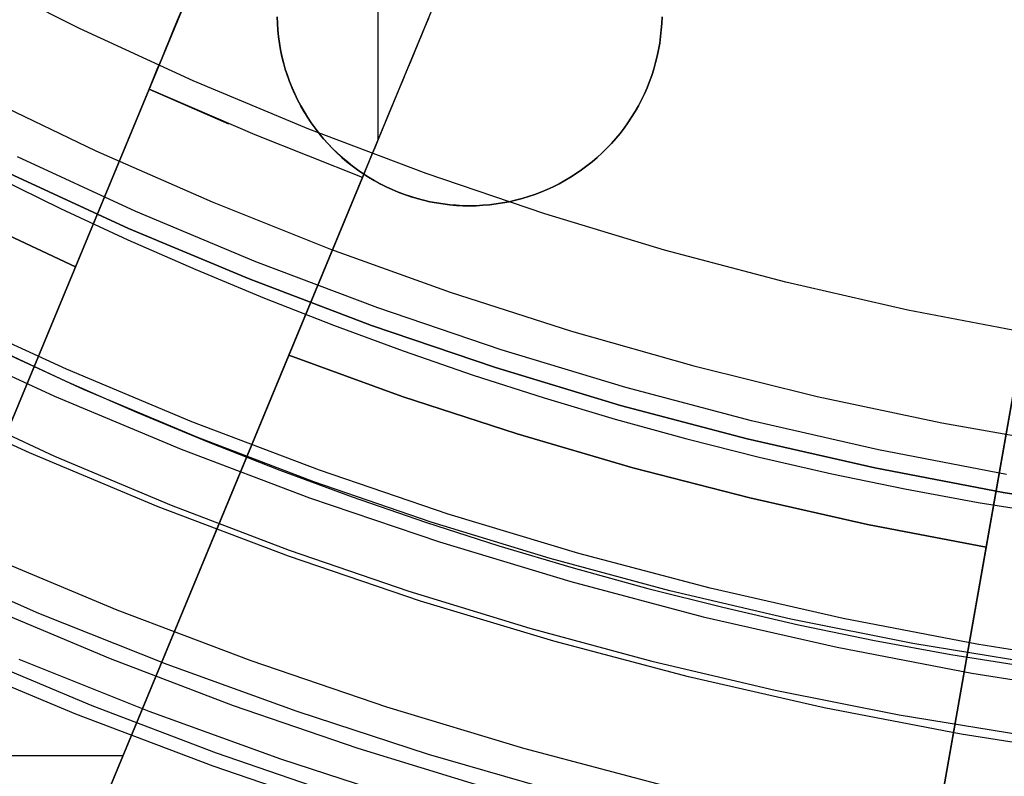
# Model space of a CAD drawing. Header units: millimetres. Extents: x 9001 to 10165, y -167 to 850.
# Tile 93 of 216: x 9571.15 to 9577.55, y 456.75 to 461.66. Entities that reach past the tile are written whole.
import ezdxf

# ---------------------------------------------------------------- set-up
doc = ezdxf.new("R2010")
doc.units = ezdxf.units.MM
for name, color, linetype in [('1', 7, 'Continuous'), ('COLOR EXT', 7, 'Continuous'), ('luz', 7, 'Continuous'), ('PLASTICO NEGRO', 7, 'Continuous')]:
    doc.layers.add(name, color=color, linetype=linetype)

msp = doc.modelspace()

# ---------------------------------------------------------------- linework, layer by layer
at = {"layer": '1', "color": 250, "true_color": 0x111111}
for p, q in [((9571.5413, 461.6056, 236.8644), (9570.8143, 461.9713, 236.8644)), ((9572.2806, 461.2652, 236.8644), (9571.5413, 461.6056, 236.8644)), ((9573.0311, 460.9505, 236.8644), (9572.2806, 461.2652, 236.8644)), ((9573.7921, 460.6619, 236.8644), (9573.0311, 460.9505, 236.8644)), ((9571.9075, 460.4167, 236.4877), (9571.1392, 460.7705, 236.4877)), ((9571.0868, 460.6619, 250.75), (9571.8589, 460.3063, 250.75)), ((9571.8589, 460.3063, 246.75), (9571.0868, 460.6619, 246.75)), ((9574.5625, 460.3998, 236.8644), (9573.7921, 460.6619, 236.8644)), ((9570.9861, 460.6473, 242.75), (9571.419, 460.4355, 242.75)), ((9571.419, 460.4355, 242.75), (9571.856, 460.2324, 242.75)), ((9572.6875, 460.0896, 236.4877), (9571.9075, 460.4167, 236.4877)), ((9575.3416, 460.1644, 236.8644), (9574.5625, 460.3998, 236.8644)), ((9571.8589, 460.3063, 250.75), (9572.6428, 459.9777, 250.75)), ((9572.6428, 459.9777, 246.75), (9571.8589, 460.3063, 246.75)), ((9571.856, 460.2324, 242.75), (9572.2971, 460.0382, 242.75)), ((9576.1283, 459.956, 236.8644), (9575.3416, 460.1644, 236.8644)), ((9573.4784, 459.7897, 236.4877), (9572.6875, 460.0896, 236.4877)), ((9572.2971, 460.0382, 242.75), (9572.742, 459.853, 242.75)), ((9572.6428, 459.9777, 250.75), (9573.4376, 459.6762, 250.75)), ((9573.4376, 459.6762, 246.75), (9572.6428, 459.9777, 246.75)), ((9576.9218, 459.7749, 236.8644), (9576.1283, 459.956, 236.8644)), ((9572.742, 459.853, 242.75), (9573.1908, 459.6769, 242.75)), ((9574.2792, 459.5172, 236.4877), (9573.4784, 459.7897, 236.4877)), ((9577.721, 459.6213, 236.8644), (9576.9218, 459.7749, 236.8644)), ((9571.4564, 459.3909, 250.75), (9570.653, 459.7609, 250.75)), ((9571.4564, 459.3909, 246.75), (9570.653, 459.7609, 246.75)), ((9573.1908, 459.6769, 242.75), (9573.6431, 459.5102, 242.75)), ((9573.4376, 459.6762, 250.75), (9574.2423, 459.4024, 250.75)), ((9574.2423, 459.4024, 246.75), (9573.4376, 459.6762, 246.75)), ((9571.5666, 459.2605, 98.1904), (9570.8341, 459.5984, 98.1904)), ((9570.9986, 459.5253, 242.75), (9571.4534, 459.314, 242.75)), ((9573.6431, 459.5102, 242.75), (9574.099, 459.3528, 242.75)), ((9575.0888, 459.2726, 236.4877), (9574.2792, 459.5172, 236.4877)), ((9572.2721, 459.0489, 250.75), (9571.4564, 459.3909, 250.75)), ((9572.2721, 459.0489, 246.75), (9571.4564, 459.3909, 246.75)), ((9574.2423, 459.4024, 250.75), (9575.056, 459.1566, 250.75)), ((9575.056, 459.1566, 246.75), (9574.2423, 459.4024, 246.75)), ((9571.4534, 459.314, 242.75), (9571.9123, 459.1119, 242.75)), ((9574.099, 459.3528, 242.75), (9574.5583, 459.205, 242.75)), ((9572.31, 458.9474, 98.1904), (9571.5666, 459.2605, 98.1904)), ((9575.9065, 459.056, 236.4877), (9575.0888, 459.2726, 236.4877)), ((9574.5583, 459.205, 242.75), (9575.0209, 459.0669, 242.75)), ((9570.6334, 459.1717, 46.0441), (9571.3792, 458.8275, 46.0441)), ((9575.056, 459.1566, 250.75), (9575.8776, 458.9389, 250.75)), ((9575.8776, 458.9389, 246.75), (9575.056, 459.1566, 246.75)), ((9571.9123, 459.1119, 242.75), (9572.3754, 458.9191, 242.75)), ((9575.0209, 459.0669, 242.75), (9575.4866, 458.9386, 242.75)), ((9573.0992, 458.7352, 250.75), (9572.2721, 459.0489, 250.75)), ((9573.0992, 458.7352, 246.75), (9572.2721, 459.0489, 246.75)), ((9576.7311, 458.8678, 236.4877), (9575.9065, 459.056, 236.4877)), ((9573.0635, 458.6597, 98.1904), (9572.31, 458.9474, 98.1904)), ((9575.4866, 458.9386, 242.75), (9575.9553, 458.8202, 242.75)), ((9575.8776, 458.9389, 250.75), (9576.7063, 458.7498, 250.75)), ((9576.7063, 458.7498, 246.75), (9575.8776, 458.9389, 246.75)), ((9572.3754, 458.9191, 242.75), (9572.8423, 458.736, 242.75)), ((9577.5618, 458.7081, 236.4877), (9576.7311, 458.8678, 236.4877)), ((9571.3792, 458.8275, 46.0441), (9572.1363, 458.5088, 46.0441)), ((9575.9553, 458.8202, 242.75), (9576.427, 458.7119, 242.75)), ((9576.7063, 458.7498, 250.75), (9577.5411, 458.5894, 250.75)), ((9577.5411, 458.5894, 246.75), (9576.7063, 458.7498, 246.75)), ((9572.8423, 458.736, 242.75), (9573.3131, 458.5624, 242.75)), ((9573.9366, 458.4503, 250.75), (9573.0992, 458.7352, 250.75)), ((9573.9366, 458.4503, 246.75), (9573.0992, 458.7352, 246.75)), ((9576.427, 458.7119, 242.75), (9576.9014, 458.6138, 242.75)), ((9573.8264, 458.3975, 98.1904), (9573.0635, 458.6597, 98.1904)), ((9576.9014, 458.6138, 242.75), (9577.3784, 458.5261, 242.75)), ((9573.3131, 458.5624, 242.75), (9573.7875, 458.3987, 242.75)), ((9577.5411, 458.5894, 250.75), (9578.3808, 458.4578, 250.75)), ((9578.3808, 458.4578, 246.75), (9577.5411, 458.5894, 246.75)), ((9572.1363, 458.5088, 46.0441), (9572.9037, 458.2157, 46.0441)), ((9577.3784, 458.5261, 242.75), (9577.858, 458.4488, 242.75)), ((9574.7833, 458.1945, 250.75), (9573.9366, 458.4503, 250.75)), ((9574.7833, 458.1945, 246.75), (9573.9366, 458.4503, 246.75)), ((9573.7875, 458.3987, 242.75), (9574.2654, 458.2449, 242.75)), ((9574.5976, 458.1612, 98.1904), (9573.8264, 458.3975, 98.1904)), ((9574.2654, 458.2449, 242.75), (9574.7468, 458.1012, 242.75)), ((9571.2766, 457.8054, 45.7922), (9570.4544, 458.1661, 45.7922)), ((9572.9037, 458.2157, 46.0441), (9573.6806, 457.9487, 46.0441)), ((9575.6383, 457.968, 250.75), (9574.7833, 458.1945, 250.75)), ((9575.6383, 457.968, 246.75), (9574.7833, 458.1945, 246.75)), ((9575.3764, 457.9511, 98.1904), (9574.5976, 458.1612, 98.1904)), ((9574.7468, 458.1012, 242.75), (9575.2314, 457.9676, 242.75)), ((9573.6806, 457.9487, 46.0441), (9574.466, 457.7081, 46.0441)), ((9575.2314, 457.9676, 242.75), (9575.7192, 457.8445, 242.75)), ((9576.1619, 457.7674, 98.1904), (9575.3764, 457.9511, 98.1904)), ((9576.5007, 457.7712, 250.75), (9575.6383, 457.968, 250.75)), ((9576.5007, 457.7712, 246.75), (9575.6383, 457.968, 246.75)), ((9570.9535, 457.8435, 45.7922), (9571.7416, 457.5116, 45.7922)), ((9575.7192, 457.8445, 242.75), (9576.21, 457.7318, 242.75)), ((9572.1102, 457.4722, 45.7922), (9571.2766, 457.8054, 45.7922)), ((9576.9531, 457.6103, 98.1904), (9576.1619, 457.7674, 98.1904)), ((9576.21, 457.7318, 242.75), (9576.7036, 457.6297, 242.75)), ((9577.3693, 457.6042, 250.75), (9576.5007, 457.7712, 250.75)), ((9577.3693, 457.6042, 246.75), (9576.5007, 457.7712, 246.75)), ((9574.466, 457.7081, 46.0441), (9575.2591, 457.4941, 46.0441)), ((9576.7036, 457.6297, 242.75), (9577.2, 457.5384, 242.75)), ((9577.7491, 457.4799, 98.1904), (9576.9531, 457.6103, 98.1904)), ((9578.2432, 457.4674, 250.75), (9577.3693, 457.6042, 250.75)), ((9578.2432, 457.4674, 246.75), (9577.3693, 457.6042, 246.75)), ((9570.8235, 457.543, 98.6312), (9571.6211, 457.2071, 98.6312)), ((9577.2, 457.5384, 242.75), (9577.6991, 457.458, 242.75)), ((9571.9941, 457.1672, 98.6312), (9571.1504, 457.5045, 98.6312)), ((9571.7416, 457.5116, 45.7922), (9572.5404, 457.2066, 45.7922)), ((9572.9545, 457.1667, 45.7922), (9572.1102, 457.4722, 45.7922)), ((9575.2591, 457.4941, 46.0441), (9576.0589, 457.307, 46.0441)), ((9576.0589, 457.307, 46.0441), (9576.8646, 457.147, 46.0441)), ((9571.6211, 457.2071, 98.6312), (9572.4295, 456.8984, 98.6312)), ((9572.5404, 457.2066, 45.7922), (9573.3491, 456.9286, 45.7922)), ((9572.8485, 456.858, 98.6312), (9571.9941, 457.1672, 98.6312)), ((9573.8083, 456.8892, 45.7922), (9572.9545, 457.1667, 45.7922)), ((9576.8646, 457.147, 46.0441), (9577.6753, 457.0143, 46.0441)), ((9572.4295, 456.8984, 98.6312), (9573.2479, 456.6171, 98.6312)), ((9573.3491, 456.9286, 45.7922), (9574.1667, 456.6781, 45.7922)), ((9574.6709, 456.6402, 45.7922), (9573.8083, 456.8892, 45.7922)), ((9573.7126, 456.5773, 98.6312), (9572.8485, 456.858, 98.6312))]:
    msp.add_line(p, q, dxfattribs=at)
at = {"layer": 'COLOR EXT', "color": 30, "true_color": 0xff8d00}
for p, q in [((9572.7589, 463.0598, 21.4121), (9568.6434, 453.1242, 21.4121)), ((9572.7589, 463.0598, 19.7621), (9571.5146, 460.0556, 19.7621)), ((9573.479, 462.7476, 21.2621), (9573.479, 460.8785, 21.2621)), ((9570.0293, 452.5501, 21.4121), (9574.1447, 462.4858, 21.4121)), ((9573.3879, 460.6587, 21.2621), (9574.1447, 462.4858, 21.2621)), ((9572.1783, 461.6582, 26.5028), (9572.2042, 461.7205, 26.4848)), ((9572.825, 461.6815, 16.2621), (9572.8265, 461.6384, 16.2621)), ((9572.8265, 461.6384, 18.7621), (9572.825, 461.6815, 18.7621)), ((9572.8265, 461.6377, 21.2621), (9572.825, 461.6811, 21.2621)), ((9575.3246, 461.6815, 19.7621), (9575.3231, 461.6384, 19.7621)), ((9575.3231, 461.6384, 16.2621), (9575.3246, 461.6815, 16.2621)), ((9575.3246, 461.6815, 18.0121), (9575.3231, 461.6384, 18.0121)), ((9572.1523, 461.5953, 26.5185), (9572.1783, 461.6582, 26.5028)), ((9572.8265, 461.6384, 16.2621), (9572.8294, 461.5953, 16.2621)), ((9572.8294, 461.5953, 18.7621), (9572.8265, 461.6384, 18.7621)), ((9572.8295, 461.5945, 21.2621), (9572.8265, 461.6377, 21.2621)), ((9573.7847, 461.6165, 26.2584), (9573.7618, 461.5612, 26.2943)), ((9573.8071, 461.6706, 26.2204), (9573.7847, 461.6165, 26.2584)), ((9575.3231, 461.6384, 19.7621), (9575.3201, 461.5953, 19.7621)), ((9575.3201, 461.5953, 16.2621), (9575.3231, 461.6384, 16.2621)), ((9575.3231, 461.6384, 18.0121), (9575.3201, 461.5953, 18.0121)), ((9572.1261, 461.532, 26.5318), (9572.1523, 461.5953, 26.5185)), ((9572.8294, 461.5953, 16.2621), (9572.8339, 461.5524, 16.2621)), ((9572.8339, 461.5524, 18.7621), (9572.8294, 461.5953, 18.7621)), ((9572.834, 461.5514, 21.2621), (9572.8295, 461.5945, 21.2621)), ((9572.8339, 461.5524, 16.2621), (9572.8398, 461.5097, 16.2621)), ((9572.8398, 461.5097, 18.7621), (9572.8339, 461.5524, 18.7621)), ((9573.7618, 461.5612, 26.2943), (9573.7384, 461.5048, 26.3282)), ((9575.3157, 461.5524, 19.7621), (9575.3097, 461.5097, 19.7621)), ((9575.3097, 461.5097, 16.2621), (9575.3157, 461.5524, 16.2621)), ((9575.3157, 461.5524, 18.0121), (9575.3097, 461.5097, 18.0121)), ((9575.3201, 461.5953, 19.7621), (9575.3157, 461.5524, 19.7621)), ((9575.3157, 461.5524, 16.2621), (9575.3201, 461.5953, 16.2621)), ((9575.3201, 461.5953, 18.0121), (9575.3157, 461.5524, 18.0121)), ((9572.0997, 461.4683, 26.5427), (9572.1261, 461.532, 26.5318)), ((9572.84, 461.5084, 21.2621), (9572.834, 461.5514, 21.2621)), ((9572.8398, 461.5097, 16.2621), (9572.8473, 461.4672, 16.2621)), ((9572.8473, 461.4672, 18.7621), (9572.8398, 461.5097, 18.7621)), ((9572.8475, 461.4657, 21.2621), (9572.84, 461.5084, 21.2621)), ((9573.7384, 461.5048, 26.3282), (9573.7146, 461.4473, 26.3599)), ((9575.3097, 461.5097, 19.7621), (9575.3023, 461.4672, 19.7621)), ((9575.3023, 461.4672, 16.2621), (9575.3097, 461.5097, 16.2621)), ((9575.3097, 461.5097, 18.0121), (9575.3023, 461.4672, 18.0121)), ((9572.0732, 461.4042, 26.5512), (9572.0997, 461.4683, 26.5427)), ((9572.8473, 461.4672, 16.2621), (9572.8561, 461.4249, 16.2621)), ((9572.8561, 461.4249, 18.7621), (9572.8473, 461.4672, 18.7621)), ((9572.8565, 461.4233, 21.2621), (9572.8475, 461.4657, 21.2621)), ((9572.8561, 461.4249, 16.2621), (9572.8665, 461.383, 16.2621)), ((9572.8665, 461.383, 18.7621), (9572.8561, 461.4249, 18.7621)), ((9573.7146, 461.4473, 26.3599), (9573.6904, 461.3888, 26.3894)), ((9575.2934, 461.4249, 19.7621), (9575.2831, 461.383, 19.7621)), ((9575.2831, 461.383, 16.2621), (9575.2934, 461.4249, 16.2621)), ((9575.2934, 461.4249, 18.0121), (9575.2831, 461.383, 18.0121)), ((9575.3023, 461.4672, 19.7621), (9575.2934, 461.4249, 19.7621)), ((9575.2934, 461.4249, 16.2621), (9575.3023, 461.4672, 16.2621)), ((9575.3023, 461.4672, 18.0121), (9575.2934, 461.4249, 18.0121)), ((9576.1267, 450.849, 24.9121), (9577.9934, 461.4357, 24.9121)), ((9577.429, 458.235, 19.7621), (9577.9934, 461.4357, 19.7621)), ((9572.0465, 461.34, 26.5573), (9572.0732, 461.4042, 26.5512)), ((9572.867, 461.3812, 21.2621), (9572.8565, 461.4233, 21.2621)), ((9572.8665, 461.383, 16.2621), (9572.8782, 461.3415, 16.2621)), ((9572.8782, 461.3415, 18.7621), (9572.8665, 461.383, 18.7621)), ((9572.8788, 461.3395, 21.2621), (9572.867, 461.3812, 21.2621)), ((9573.6904, 461.3888, 26.3894), (9573.6658, 461.3294, 26.4166)), ((9575.2831, 461.383, 19.7621), (9575.2714, 461.3415, 19.7621)), ((9575.2714, 461.3415, 16.2621), (9575.2831, 461.383, 16.2621)), ((9575.2831, 461.383, 18.0121), (9575.2714, 461.3415, 18.0121)), ((9572.0199, 461.2755, 26.5609), (9572.0465, 461.34, 26.5573)), ((9572.8782, 461.3415, 16.2621), (9572.8914, 461.3004, 16.2621)), ((9572.8914, 461.3004, 18.7621), (9572.8782, 461.3415, 18.7621)), ((9572.8922, 461.2982, 21.2621), (9572.8788, 461.3395, 21.2621)), ((9572.8914, 461.3004, 16.2621), (9572.906, 461.2598, 16.2621)), ((9572.906, 461.2598, 18.7621), (9572.8914, 461.3004, 18.7621)), ((9572.9069, 461.2574, 21.2621), (9572.8922, 461.2982, 21.2621)), ((9573.6658, 461.3294, 26.4166), (9573.6408, 461.2692, 26.4416)), ((9575.2582, 461.3004, 19.7621), (9575.2436, 461.2598, 19.7621)), ((9575.2436, 461.2598, 16.2621), (9575.2582, 461.3004, 16.2621)), ((9575.2582, 461.3004, 18.0121), (9575.2436, 461.2598, 18.0121)), ((9575.2714, 461.3415, 19.7621), (9575.2582, 461.3004, 19.7621)), ((9575.2582, 461.3004, 16.2621), (9575.2714, 461.3415, 16.2621)), ((9575.2714, 461.3415, 18.0121), (9575.2582, 461.3004, 18.0121)), ((9571.9931, 461.211, 26.5621), (9572.0199, 461.2755, 26.5609)), ((9572.906, 461.2598, 16.2621), (9572.922, 461.2198, 16.2621)), ((9572.922, 461.2198, 18.7621), (9572.906, 461.2598, 18.7621)), ((9572.9231, 461.2172, 21.2621), (9572.9069, 461.2574, 21.2621)), ((9573.6408, 461.2692, 26.4416), (9573.6155, 461.2082, 26.4644)), ((9575.2436, 461.2598, 19.7621), (9575.2276, 461.2198, 19.7621)), ((9575.2276, 461.2198, 16.2621), (9575.2436, 461.2598, 16.2621)), ((9575.2436, 461.2598, 18.0121), (9575.2276, 461.2198, 18.0121)), ((9568.6434, 453.1242, 26.5621), (9571.9931, 461.211, 26.5621)), ((9572.6815, 460.9131, 26.5621), (9571.9931, 461.211, 26.5621)), ((9571.9931, 461.211, 26.5621), (9572.5085, 460.9855, 26.5621)), ((9572.922, 461.2198, 16.2621), (9572.9394, 461.1803, 16.2621)), ((9572.9394, 461.1803, 18.7621), (9572.922, 461.2198, 18.7621)), ((9572.9406, 461.1775, 21.2621), (9572.9231, 461.2172, 21.2621)), ((9572.9394, 461.1803, 16.2621), (9572.9581, 461.1414, 16.2621)), ((9572.9581, 461.1414, 18.7621), (9572.9394, 461.1803, 18.7621)), ((9572.9596, 461.1385, 21.2621), (9572.9406, 461.1775, 21.2621)), ((9573.6155, 461.2082, 26.4644), (9573.59, 461.1465, 26.4848)), ((9575.2102, 461.1803, 19.7621), (9575.1915, 461.1414, 19.7621)), ((9575.1915, 461.1414, 16.2621), (9575.2102, 461.1803, 16.2621)), ((9575.2102, 461.1803, 18.0121), (9575.1915, 461.1414, 18.0121)), ((9575.2276, 461.2198, 19.7621), (9575.2102, 461.1803, 19.7621)), ((9575.2102, 461.1803, 16.2621), (9575.2276, 461.2198, 16.2621)), ((9575.2276, 461.2198, 18.0121), (9575.2102, 461.1803, 18.0121)), ((9572.9581, 461.1414, 16.2621), (9572.9782, 461.1032, 16.2621)), ((9572.9782, 461.1032, 18.7621), (9572.9581, 461.1414, 18.7621)), ((9572.9798, 461.1002, 21.2621), (9572.9596, 461.1385, 21.2621)), ((9573.59, 461.1465, 26.4848), (9573.5642, 461.0842, 26.5028)), ((9575.1915, 461.1414, 19.7621), (9575.1714, 461.1032, 19.7621)), ((9575.1714, 461.1032, 16.2621), (9575.1915, 461.1414, 16.2621)), ((9575.1915, 461.1414, 18.0121), (9575.1714, 461.1032, 18.0121)), ((9572.9782, 461.1032, 16.2621), (9572.9995, 461.0657, 16.2621)), ((9572.9995, 461.0657, 18.7621), (9572.9782, 461.1032, 18.7621)), ((9573.0014, 461.0625, 21.2621), (9572.9798, 461.1002, 21.2621)), ((9572.9995, 461.0657, 16.2621), (9573.0222, 461.0289, 16.2621)), ((9573.0222, 461.0289, 18.7621), (9572.9995, 461.0657, 18.7621)), ((9573.0243, 461.0257, 21.2621), (9573.0014, 461.0625, 21.2621)), ((9573.5642, 461.0842, 26.5028), (9573.5381, 461.0213, 26.5185)), ((9575.1501, 461.0657, 19.7621), (9575.1274, 461.0289, 19.7621)), ((9575.1274, 461.0289, 16.2621), (9575.1501, 461.0657, 16.2621)), ((9575.1501, 461.0657, 18.0121), (9575.1274, 461.0289, 18.0121)), ((9575.1714, 461.1032, 19.7621), (9575.1501, 461.0657, 19.7621)), ((9575.1501, 461.0657, 16.2621), (9575.1714, 461.1032, 16.2621)), ((9575.1714, 461.1032, 18.0121), (9575.1501, 461.0657, 18.0121)), ((9573.0222, 461.0289, 16.2621), (9573.0461, 460.993, 16.2621)), ((9573.0461, 460.993, 18.7621), (9573.0222, 461.0289, 18.7621)), ((9573.0484, 460.9897, 21.2621), (9573.0243, 461.0257, 21.2621)), ((9573.0461, 460.993, 16.2621), (9573.0712, 460.9579, 16.2621)), ((9573.0712, 460.9579, 18.7621), (9573.0461, 460.993, 18.7621)), ((9573.0737, 460.9545, 21.2621), (9573.0484, 460.9897, 21.2621)), ((9573.5381, 461.0213, 26.5185), (9573.5119, 460.958, 26.5318)), ((9575.1035, 460.993, 19.7621), (9575.0784, 460.9579, 19.7621)), ((9575.0784, 460.9579, 16.2621), (9575.1035, 460.993, 16.2621)), ((9575.1035, 460.993, 18.0121), (9575.0784, 460.9579, 18.0121)), ((9575.1274, 461.0289, 19.7621), (9575.1035, 460.993, 19.7621)), ((9575.1035, 460.993, 16.2621), (9575.1274, 461.0289, 16.2621)), ((9575.1274, 461.0289, 18.0121), (9575.1035, 460.993, 18.0121)), ((9573.379, 460.637, 26.5621), (9572.6815, 460.9131, 26.5621)), ((9573.0712, 460.9579, 16.2621), (9573.0975, 460.9237, 16.2621)), ((9573.0975, 460.9237, 18.7621), (9573.0712, 460.9579, 18.7621)), ((9573.1003, 460.9202, 21.2621), (9573.0737, 460.9545, 21.2621)), ((9573.0975, 460.9237, 16.2621), (9573.125, 460.8905, 16.2621)), ((9573.125, 460.8905, 18.7621), (9573.0975, 460.9237, 18.7621)), ((9573.1281, 460.8869, 21.2621), (9573.1003, 460.9202, 21.2621)), ((9573.5119, 460.958, 26.5318), (9573.4855, 460.8943, 26.5427)), ((9575.0521, 460.9237, 19.7621), (9575.0246, 460.8905, 19.7621)), ((9575.0246, 460.8905, 16.2621), (9575.0521, 460.9237, 16.2621)), ((9575.0521, 460.9237, 18.0121), (9575.0246, 460.8905, 18.0121)), ((9575.0784, 460.9579, 19.7621), (9575.0521, 460.9237, 19.7621)), ((9575.0521, 460.9237, 16.2621), (9575.0784, 460.9579, 16.2621)), ((9575.0784, 460.9579, 18.0121), (9575.0521, 460.9237, 18.0121)), ((9573.125, 460.8905, 16.2621), (9573.1536, 460.8582, 16.2621)), ((9573.1536, 460.8582, 18.7621), (9573.125, 460.8905, 18.7621)), ((9573.1569, 460.8545, 21.2621), (9573.1281, 460.8869, 21.2621)), ((9573.1536, 460.8582, 16.2621), (9573.1833, 460.8269, 16.2621)), ((9573.1833, 460.8269, 18.7621), (9573.1536, 460.8582, 18.7621)), ((9573.1869, 460.8232, 21.2621), (9573.1569, 460.8545, 21.2621)), ((9573.4855, 460.8943, 26.5427), (9573.459, 460.8302, 26.5512)), ((9574.996, 460.8582, 19.7621), (9574.9663, 460.8269, 19.7621)), ((9574.9663, 460.8269, 16.2621), (9574.996, 460.8582, 16.2621)), ((9574.996, 460.8582, 18.0121), (9574.9663, 460.8269, 18.0121)), ((9575.0246, 460.8905, 19.7621), (9574.996, 460.8582, 19.7621)), ((9574.996, 460.8582, 16.2621), (9575.0246, 460.8905, 16.2621)), ((9575.0246, 460.8905, 18.0121), (9574.996, 460.8582, 18.0121)), ((9573.1833, 460.8269, 16.2621), (9573.2141, 460.7966, 16.2621)), ((9573.2141, 460.7966, 18.7621), (9573.1833, 460.8269, 18.7621)), ((9573.218, 460.7929, 21.2621), (9573.1869, 460.8232, 21.2621)), ((9573.2141, 460.7966, 16.2621), (9573.2459, 460.7675, 16.2621)), ((9573.2459, 460.7675, 18.7621), (9573.2141, 460.7966, 18.7621)), ((9573.2501, 460.7638, 21.2621), (9573.218, 460.7929, 21.2621)), ((9573.459, 460.8302, 26.5512), (9573.4324, 460.7659, 26.5573)), ((9574.9355, 460.7966, 19.7621), (9574.9037, 460.7675, 19.7621)), ((9574.9037, 460.7675, 16.2621), (9574.9355, 460.7966, 16.2621)), ((9574.9355, 460.7966, 18.0121), (9574.9037, 460.7675, 18.0121)), ((9574.9663, 460.8269, 19.7621), (9574.9355, 460.7966, 19.7621)), ((9574.9355, 460.7966, 16.2621), (9574.9663, 460.8269, 16.2621)), ((9574.9663, 460.8269, 18.0121), (9574.9355, 460.7966, 18.0121)), ((9573.2459, 460.7675, 16.2621), (9573.2787, 460.7394, 16.2621)), ((9573.2787, 460.7394, 18.7621), (9573.2459, 460.7675, 18.7621)), ((9573.2831, 460.7357, 21.2621), (9573.2501, 460.7638, 21.2621)), ((9573.2787, 460.7394, 16.2621), (9573.3124, 460.7125, 16.2621)), ((9573.3124, 460.7125, 18.7621), (9573.2787, 460.7394, 18.7621)), ((9573.3172, 460.7088, 21.2621), (9573.2831, 460.7357, 21.2621)), ((9573.4324, 460.7659, 26.5573), (9573.4057, 460.7015, 26.5609)), ((9574.8709, 460.7394, 19.7621), (9574.8372, 460.7125, 19.7621)), ((9574.8372, 460.7125, 16.2621), (9574.8709, 460.7394, 16.2621)), ((9574.8709, 460.7394, 18.0121), (9574.8372, 460.7125, 18.0121)), ((9574.9037, 460.7675, 19.7621), (9574.8709, 460.7394, 19.7621)), ((9574.8709, 460.7394, 16.2621), (9574.9037, 460.7675, 16.2621)), ((9574.9037, 460.7675, 18.0121), (9574.8709, 460.7394, 18.0121)), ((9572.9004, 459.4816, 19.7621), (9573.3879, 460.6587, 19.7621)), ((9573.3124, 460.7125, 16.2621), (9573.3471, 460.6868, 16.2621)), ((9573.3471, 460.6868, 18.7621), (9573.3124, 460.7125, 18.7621)), ((9573.3521, 460.6832, 21.2621), (9573.3172, 460.7088, 21.2621)), ((9573.3471, 460.6868, 16.2621), (9573.3826, 460.6623, 16.2621)), ((9573.3826, 460.6623, 18.7621), (9573.3471, 460.6868, 18.7621)), ((9573.3879, 460.6587, 21.2621), (9573.3521, 460.6832, 21.2621)), ((9573.4057, 460.7015, 26.5609), (9573.379, 460.637, 26.5621)), ((9573.3826, 460.6623, 16.2621), (9573.4189, 460.639, 16.2621)), ((9573.4189, 460.639, 18.7621), (9573.3826, 460.6623, 18.7621)), ((9573.3879, 460.6587, 19.7621), (9573.3879, 460.6587, 21.2621)), ((9573.3879, 460.6587, 19.7621), (9573.4241, 460.6358, 19.7621)), ((9574.767, 460.6623, 19.7621), (9574.7307, 460.639, 19.7621)), ((9574.7307, 460.639, 16.2621), (9574.767, 460.6623, 16.2621)), ((9574.767, 460.6623, 18.0121), (9574.7307, 460.639, 18.0121)), ((9574.8025, 460.6868, 19.7621), (9574.767, 460.6623, 19.7621)), ((9574.767, 460.6623, 16.2621), (9574.8025, 460.6868, 16.2621)), ((9574.8025, 460.6868, 18.0121), (9574.767, 460.6623, 18.0121)), ((9574.8372, 460.7125, 19.7621), (9574.8025, 460.6868, 19.7621)), ((9574.8025, 460.6868, 16.2621), (9574.8372, 460.7125, 16.2621)), ((9574.8372, 460.7125, 18.0121), (9574.8025, 460.6868, 18.0121)), ((9573.379, 460.637, 26.5621), (9570.0293, 452.5501, 26.5621)), ((9573.4189, 460.639, 16.2621), (9573.456, 460.617, 16.2621)), ((9573.456, 460.617, 18.7621), (9573.4189, 460.639, 18.7621)), ((9573.4241, 460.6358, 19.7621), (9573.461, 460.6142, 19.7621)), ((9573.456, 460.617, 16.2621), (9573.4939, 460.5963, 16.2621)), ((9573.4939, 460.5963, 18.7621), (9573.456, 460.617, 18.7621)), ((9573.461, 460.6142, 19.7621), (9573.4986, 460.5938, 19.7621)), ((9573.4939, 460.5963, 16.2621), (9573.5324, 460.5769, 16.2621)), ((9573.5324, 460.5769, 18.7621), (9573.4939, 460.5963, 18.7621)), ((9573.4986, 460.5938, 19.7621), (9573.5369, 460.5748, 19.7621)), ((9574.6557, 460.5963, 19.7621), (9574.6171, 460.5769, 19.7621)), ((9574.6171, 460.5769, 16.2621), (9574.6557, 460.5963, 16.2621)), ((9574.6557, 460.5963, 18.0121), (9574.6171, 460.5769, 18.0121)), ((9574.6935, 460.617, 19.7621), (9574.6557, 460.5963, 19.7621)), ((9574.6557, 460.5963, 16.2621), (9574.6935, 460.617, 16.2621)), ((9574.6935, 460.617, 18.0121), (9574.6557, 460.5963, 18.0121)), ((9574.7307, 460.639, 19.7621), (9574.6935, 460.617, 19.7621)), ((9574.6935, 460.617, 16.2621), (9574.7307, 460.639, 16.2621)), ((9574.7307, 460.639, 18.0121), (9574.6935, 460.617, 18.0121)), ((9573.5324, 460.5769, 16.2621), (9573.5716, 460.5588, 16.2621)), ((9573.5716, 460.5588, 18.7621), (9573.5324, 460.5769, 18.7621)), ((9573.5369, 460.5748, 19.7621), (9573.5758, 460.557, 19.7621)), ((9573.5716, 460.5588, 16.2621), (9573.6114, 460.5421, 16.2621)), ((9573.6114, 460.5421, 18.7621), (9573.5716, 460.5588, 18.7621)), ((9573.5758, 460.557, 19.7621), (9573.6153, 460.5406, 19.7621)), ((9573.6114, 460.5421, 16.2621), (9573.6518, 460.5268, 16.2621)), ((9573.6518, 460.5268, 18.7621), (9573.6114, 460.5421, 18.7621)), ((9573.6153, 460.5406, 19.7621), (9573.6553, 460.5256, 19.7621)), ((9574.5382, 460.5421, 19.7621), (9574.4978, 460.5268, 19.7621)), ((9574.4978, 460.5268, 16.2621), (9574.5382, 460.5421, 16.2621)), ((9574.5382, 460.5421, 18.0121), (9574.4978, 460.5268, 18.0121)), ((9574.5779, 460.5588, 19.7621), (9574.5382, 460.5421, 19.7621)), ((9574.5382, 460.5421, 16.2621), (9574.5779, 460.5588, 16.2621)), ((9574.5779, 460.5588, 18.0121), (9574.5382, 460.5421, 18.0121)), ((9574.6171, 460.5769, 19.7621), (9574.5779, 460.5588, 19.7621)), ((9574.5779, 460.5588, 16.2621), (9574.6171, 460.5769, 16.2621)), ((9574.6171, 460.5769, 18.0121), (9574.5779, 460.5588, 18.0121)), ((9573.6518, 460.5268, 16.2621), (9573.6926, 460.5129, 16.2621)), ((9573.6926, 460.5129, 18.7621), (9573.6518, 460.5268, 18.7621)), ((9573.6553, 460.5256, 19.7621), (9573.6959, 460.5119, 19.7621)), ((9573.6926, 460.5129, 16.2621), (9573.7339, 460.5005, 16.2621)), ((9573.7339, 460.5005, 18.7621), (9573.6926, 460.5129, 18.7621)), ((9573.6959, 460.5119, 19.7621), (9573.7368, 460.4996, 19.7621)), ((9573.7339, 460.5005, 16.2621), (9573.7756, 460.4894, 16.2621)), ((9573.7756, 460.4894, 18.7621), (9573.7339, 460.5005, 18.7621)), ((9573.7368, 460.4996, 19.7621), (9573.7782, 460.4888, 19.7621)), ((9573.7756, 460.4894, 16.2621), (9573.8177, 460.4798, 16.2621)), ((9573.8177, 460.4798, 18.7621), (9573.7756, 460.4894, 18.7621)), ((9573.7782, 460.4888, 19.7621), (9573.8199, 460.4793, 19.7621)), ((9573.8177, 460.4798, 16.2621), (9573.8601, 460.4717, 16.2621)), ((9573.8601, 460.4717, 18.7621), (9573.8177, 460.4798, 18.7621)), ((9573.8199, 460.4793, 19.7621), (9573.862, 460.4713, 19.7621)), ((9573.8601, 460.4717, 16.2621), (9573.9027, 460.465, 16.2621)), ((9573.9027, 460.465, 18.7621), (9573.8601, 460.4717, 18.7621)), ((9573.862, 460.4713, 19.7621), (9573.9042, 460.4648, 19.7621)), ((9573.9027, 460.465, 16.2621), (9573.9456, 460.4598, 16.2621)), ((9573.9456, 460.4598, 18.7621), (9573.9027, 460.465, 18.7621)), ((9573.9042, 460.4648, 19.7621), (9573.9467, 460.4597, 19.7621)), ((9574.2469, 460.465, 19.7621), (9574.204, 460.4598, 19.7621)), ((9574.204, 460.4598, 16.2621), (9574.2469, 460.465, 16.2621)), ((9574.2469, 460.465, 18.0121), (9574.204, 460.4598, 18.0121)), ((9574.2895, 460.4717, 19.7621), (9574.2469, 460.465, 19.7621)), ((9574.2469, 460.465, 16.2621), (9574.2895, 460.4717, 16.2621)), ((9574.2895, 460.4717, 18.0121), (9574.2469, 460.465, 18.0121)), ((9574.3319, 460.4798, 19.7621), (9574.2895, 460.4717, 19.7621)), ((9574.2895, 460.4717, 16.2621), (9574.3319, 460.4798, 16.2621)), ((9574.3319, 460.4798, 18.0121), (9574.2895, 460.4717, 18.0121)), ((9574.3739, 460.4894, 19.7621), (9574.3319, 460.4798, 19.7621)), ((9574.3319, 460.4798, 16.2621), (9574.3739, 460.4894, 16.2621)), ((9574.3739, 460.4894, 18.0121), (9574.3319, 460.4798, 18.0121)), ((9574.4156, 460.5005, 19.7621), (9574.3739, 460.4894, 19.7621)), ((9574.3739, 460.4894, 16.2621), (9574.4156, 460.5005, 16.2621)), ((9574.4156, 460.5005, 18.0121), (9574.3739, 460.4894, 18.0121)), ((9574.457, 460.5129, 19.7621), (9574.4156, 460.5005, 19.7621)), ((9574.4156, 460.5005, 16.2621), (9574.457, 460.5129, 16.2621)), ((9574.457, 460.5129, 18.0121), (9574.4156, 460.5005, 18.0121)), ((9574.4978, 460.5268, 19.7621), (9574.457, 460.5129, 19.7621)), ((9574.457, 460.5129, 16.2621), (9574.4978, 460.5268, 16.2621)), ((9574.4978, 460.5268, 18.0121), (9574.457, 460.5129, 18.0121)), ((9571.5146, 460.0556, 19.7621), (9570.7618, 460.4094, 19.7621)), ((9571.5146, 460.0556, 16.2621), (9570.7618, 460.4094, 16.2621)), ((9570.7618, 460.4094, 18.0121), (9571.5146, 460.0556, 18.0121)), ((9573.9456, 460.4598, 16.2621), (9573.9885, 460.4561, 16.2621)), ((9573.9885, 460.4561, 18.7621), (9573.9456, 460.4598, 18.7621)), ((9573.9467, 460.4597, 19.7621), (9573.9893, 460.456, 19.7621)), ((9573.9885, 460.4561, 16.2621), (9574.0316, 460.4538, 16.2621)), ((9574.0316, 460.4538, 18.7621), (9573.9885, 460.4561, 18.7621)), ((9573.9893, 460.456, 19.7621), (9574.032, 460.4538, 19.7621)), ((9574.0316, 460.4538, 16.2621), (9574.0748, 460.4531, 16.2621)), ((9574.0748, 460.4531, 18.7621), (9574.0316, 460.4538, 18.7621)), ((9574.032, 460.4538, 19.7621), (9574.0748, 460.4531, 19.7621)), ((9574.1179, 460.4538, 19.7621), (9574.0748, 460.4531, 19.7621)), ((9574.0748, 460.4531, 16.2621), (9574.1179, 460.4538, 16.2621)), ((9574.1179, 460.4538, 18.0121), (9574.0748, 460.4531, 18.0121)), ((9574.0748, 460.4531, 19.7621), (9574.0748, 460.4531, 16.2621)), ((9574.161, 460.4561, 19.7621), (9574.1179, 460.4538, 19.7621)), ((9574.1179, 460.4538, 16.2621), (9574.161, 460.4561, 16.2621)), ((9574.161, 460.4561, 18.0121), (9574.1179, 460.4538, 18.0121)), ((9574.204, 460.4598, 19.7621), (9574.161, 460.4561, 19.7621)), ((9574.161, 460.4561, 16.2621), (9574.204, 460.4598, 16.2621)), ((9574.204, 460.4598, 18.0121), (9574.161, 460.4561, 18.0121)), ((9571.5146, 460.0556, 16.2621), (9568.4545, 452.6681, 16.2621)), ((9571.5146, 460.0556, 19.7621), (9571.5146, 460.0556, 16.2621)), ((9577.7242, 459.9092, 26.5621), (9576.1267, 450.849, 26.5621)), ((9569.8404, 452.0941, 16.2621), (9572.9004, 459.4816, 16.2621)), ((9572.9004, 459.4816, 16.2621), (9572.9004, 459.4816, 19.7621)), ((9573.6376, 459.215, 19.7621), (9572.9004, 459.4816, 19.7621)), ((9573.6376, 459.215, 16.2621), (9572.9004, 459.4816, 16.2621)), ((9572.9004, 459.4816, 18.0121), (9573.6376, 459.215, 18.0121)), ((9574.3829, 458.9716, 19.7621), (9573.6376, 459.215, 19.7621)), ((9574.3829, 458.9716, 16.2621), (9573.6376, 459.215, 16.2621)), ((9573.6376, 459.215, 18.0121), (9574.3829, 458.9716, 18.0121)), ((9575.1354, 458.7517, 19.7621), (9574.3829, 458.9716, 19.7621)), ((9575.1354, 458.7517, 16.2621), (9574.3829, 458.9716, 16.2621)), ((9574.3829, 458.9716, 18.0121), (9575.1354, 458.7517, 18.0121)), ((9575.8944, 458.5555, 19.7621), (9575.1354, 458.7517, 19.7621)), ((9575.8944, 458.5555, 16.2621), (9575.1354, 458.7517, 16.2621)), ((9575.1354, 458.7517, 18.0121), (9575.8944, 458.5555, 18.0121)), ((9575.1354, 458.7517, 16.2621), (9575.1354, 458.7517, 19.7621)), ((9576.6592, 458.3833, 19.7621), (9575.8944, 458.5555, 19.7621)), ((9576.6592, 458.3833, 16.2621), (9575.8944, 458.5555, 16.2621)), ((9575.8944, 458.5555, 18.0121), (9576.6592, 458.3833, 18.0121)), ((9577.429, 458.235, 19.7621), (9576.6592, 458.3833, 19.7621)), ((9577.429, 458.235, 16.2621), (9576.6592, 458.3833, 16.2621)), ((9576.6592, 458.3833, 18.0121), (9577.429, 458.235, 18.0121)), ((9576.041, 450.363, 16.2621), (9577.429, 458.235, 16.2621)), ((9577.429, 458.235, 16.2621), (9577.429, 458.235, 19.7621)), ((9571.9925, 457.2899, 16.2621), (9571.9925, 457.2899, 26.5621)), ((9571.823, 456.8806, 26.5621), (9570.1994, 456.8806, 26.5621)), ((9577.1691, 456.761, 16.2621), (9577.1691, 456.761, 26.5621))]:
    msp.add_line(p, q, dxfattribs=at)
at = {"layer": 'luz', "color": 7, "true_color": 0xffffff}
for p, q in [((9570.5705, 459.5898, -20.0832), (9571.3799, 459.217, -20.0832)), ((9571.2176, 458.8479, -20.1197), (9570.3956, 459.2265, -20.1197)), ((9571.3799, 459.217, -20.0832), (9572.2017, 458.8725, -20.0832)), ((9572.2017, 458.8725, -20.0832), (9573.0349, 458.5565, -20.0832)), ((9572.0522, 458.498, -20.1197), (9571.2176, 458.8479, -20.1197)), ((9573.0349, 458.5565, -20.0832), (9573.8785, 458.2695, -20.0832)), ((9572.8984, 458.1771, -20.1197), (9572.0522, 458.498, -20.1197)), ((9573.8785, 458.2695, -20.0832), (9574.7315, 458.0117, -20.0832)), ((9570.9272, 458.1875, -20.1197), (9571.7848, 457.828, -20.1197)), ((9573.7552, 457.8856, -20.1197), (9572.8984, 458.1771, -20.1197)), ((9574.7315, 458.0117, -20.0832), (9575.5929, 457.7836, -20.0832)), ((9574.6215, 457.6238, -20.1197), (9573.7552, 457.8856, -20.1197)), ((9571.7848, 457.828, -20.1197), (9572.6543, 457.4982, -20.1197)), ((9575.5929, 457.7836, -20.0832), (9576.4616, 457.5853, -20.0832)), ((9575.4964, 457.3921, -20.1197), (9574.6215, 457.6238, -20.1197)), ((9576.4616, 457.5853, -20.0832), (9577.3367, 457.4171, -20.0832)), ((9570.6346, 457.522, -20.4331), (9571.5153, 457.1528, -20.4331)), ((9572.6543, 457.4982, -20.1197), (9573.5346, 457.1987, -20.1197)), ((9577.3367, 457.4171, -20.0832), (9578.217, 457.2792, -20.0832)), ((9576.3787, 457.1907, -20.1197), (9575.4964, 457.3921, -20.1197)), ((9571.5153, 457.1528, -20.4331), (9572.4083, 456.8141, -20.4331)), ((9573.5346, 457.1987, -20.1197), (9574.4248, 456.9297, -20.1197)), ((9577.2674, 457.0199, -20.1197), (9576.3787, 457.1907, -20.1197)), ((9578.1615, 456.8799, -20.1197), (9577.2674, 457.0199, -20.1197)), ((9574.4248, 456.9297, -20.1197), (9575.3237, 456.6916, -20.1197)), ((9572.4083, 456.8141, -20.4331), (9573.3124, 456.5065, -20.4331))]:
    msp.add_line(p, q, dxfattribs=at)
at = {"layer": 'PLASTICO NEGRO', "color": 254, "true_color": 0xcad1ee}
for p, q in [((9570.9016, 461.1682, 31.0621), (9571.6467, 460.8104, 31.0621)), ((9570.9016, 461.1682, 29.5621), (9571.6467, 460.8104, 29.5621)), ((9570.9016, 461.1682, 30.3121), (9571.6467, 460.8104, 30.3121)), ((9571.6467, 460.8104, 31.0621), (9572.4035, 460.4782, 31.0621)), ((9571.6467, 460.8104, 29.5621), (9572.4035, 460.4782, 29.5621)), ((9571.6467, 460.8104, 30.3121), (9572.4035, 460.4782, 30.3121)), ((9572.4035, 460.4782, 31.0621), (9573.1712, 460.172, 31.0621)), ((9572.4035, 460.4782, 29.5621), (9573.1712, 460.172, 29.5621)), ((9572.4035, 460.4782, 30.3121), (9573.1712, 460.172, 30.3121)), ((9573.1712, 460.172, 31.0621), (9573.9489, 459.8921, 31.0621)), ((9573.1712, 460.172, 29.5621), (9573.9489, 459.8921, 29.5621)), ((9573.1712, 460.172, 30.3121), (9573.9489, 459.8921, 30.3121)), ((9573.9489, 459.8921, 31.0621), (9574.7357, 459.6389, 31.0621)), ((9573.9489, 459.8921, 29.5621), (9574.7357, 459.6389, 29.5621)), ((9573.9489, 459.8921, 30.3121), (9574.7357, 459.6389, 30.3121)), ((9574.7357, 459.6389, 31.0621), (9575.5306, 459.4127, 31.0621)), ((9574.7357, 459.6389, 29.5621), (9575.5306, 459.4127, 29.5621)), ((9574.7357, 459.6389, 30.3121), (9575.5306, 459.4127, 30.3121)), ((9575.5306, 459.4127, 31.0621), (9576.3328, 459.2136, 31.0621)), ((9575.5306, 459.4127, 29.5621), (9576.3328, 459.2136, 29.5621)), ((9575.5306, 459.4127, 30.3121), (9576.3328, 459.2136, 30.3121)), ((9576.3328, 459.2136, 31.0621), (9577.1413, 459.0421, 31.0621)), ((9576.3328, 459.2136, 29.5621), (9577.1413, 459.0421, 29.5621)), ((9576.3328, 459.2136, 30.3121), (9577.1413, 459.0421, 30.3121)), ((9577.1413, 459.0421, 31.0621), (9577.9552, 458.8981, 31.0621)), ((9577.1413, 459.0421, 29.5621), (9577.9552, 458.8981, 29.5621)), ((9577.1413, 459.0421, 30.3121), (9577.9552, 458.8981, 30.3121))]:
    msp.add_line(p, q, dxfattribs=at)

doc.saveas('drawing.dxf')
